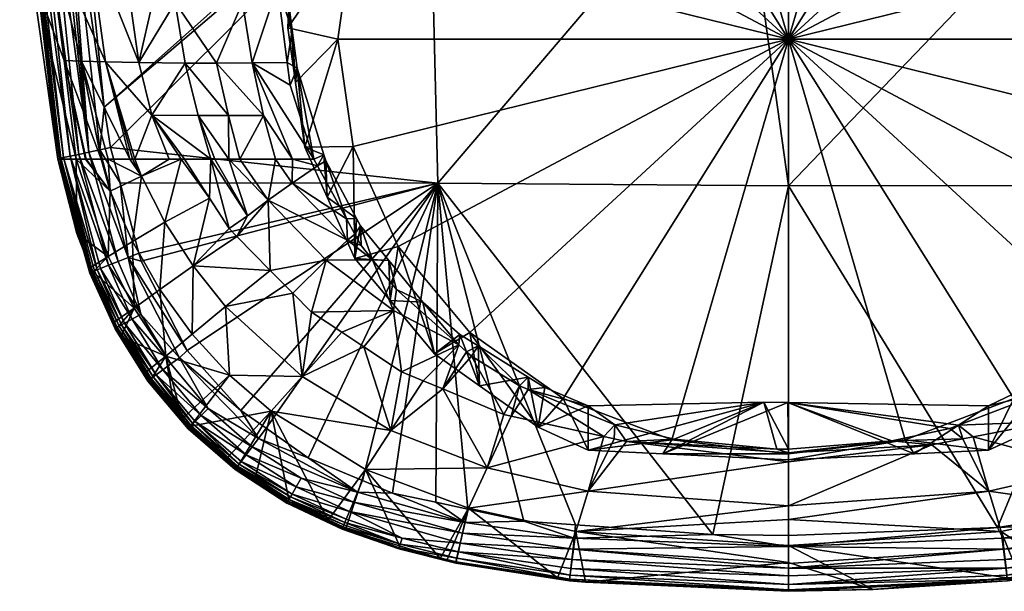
# Model space of a CAD drawing. Extents: x -0.025 to 0.025, y -0.163 to 0.025.
# Tile 1 of 67: x -0.018 to 0.005, y -0.163 to -0.149. Entities that reach past the tile are written whole.
import ezdxf

# ---------------------------------------------------------------- set-up
doc = ezdxf.new("R2010")
doc.units = 0
doc.layers.add('mesh', color=7, linetype='CONTINUOUS')

msp = doc.modelspace()

# ---------------------------------------------------------------- meshes
at = {"layer": 'mesh'}
mesh = msp.add_polyface(dxfattribs=at)
corners = [(-0.012213, -0.142149, 0.214943), (-0.011577, -0.144082, 0.214617), (-0.01134, -0.143398, 0.21447), (-0.011141, -0.14301, 0.214369), (-0.01246, -0.141265, 0.215081), (-0.012802, -0.141265, 0.21538), (-0.013434, -0.141265, 0.215934), (-0.013159, -0.146941, 0.216043), (-0.0093, -0.139999, 0.213534), (-0.009318, -0.1405, 0.213661), (-0.008215, -0.139237, 0.21328), (-0.009375, -0.140099, 0.213564), (-0.010234, -0.141235, 0.213904), (-0.009821, -0.141076, 0.213835), (-0.010391, -0.141542, 0.213985), (-0.010106, -0.141547, 0.213967), (-0.010605, -0.142373, 0.214197), (-0.010883, -0.143096, 0.214373), (-0.011488, -0.144669, 0.214754), (-0.012078, -0.146524, 0.215181), (-0.006081, -0.137728, 0.21284), (-0.004682, -0.138997, 0.207804), (-0.004682, -0.137783, 0.210664), (-0.005886, -0.139556, 0.208041), (-0.010278, -0.143599, 0.209757), (-0.010841, -0.144851, 0.210288), (-0.00928, -0.142402, 0.209249), (-0.008371, -0.141312, 0.208786), (-0.007087, -0.140404, 0.208401), (-0.002681, -0.13979, 0.207388), (-0.002898, -0.139081, 0.207606), (-0.005286, -0.140784, 0.207809), (-0.009239, -0.144422, 0.209354), (-0.011477, -0.146263, 0.210888), (-0.007522, -0.142363, 0.20848), (0.000114, -0.149393, 0.211464), (0.004677, -0.137692, 0.210625), (-0.004449, -0.137692, 0.210625), (0.000114, -0.139222, 0.207272), (-0.014295, -0.141265, 0.216687), (-0.00621, -0.137444, 0.212762), (-0.007482, -0.138296, 0.213011), (-0.007075, -0.138304, 0.212998), (-0.011763, -0.146038, 0.215067)]
mesh.append_faces([[corners[k] for k in face] for face in [(0, 1, 2, 2), (3, 0, 2, 2), (3, 4, 0, 0), (5, 0, 4, 4), (5, 6, 0, 0), (7, 0, 6, 6), (7, 1, 0, 0), (8, 9, 10, 10), (11, 9, 8, 8), (12, 9, 11, 11), (12, 13, 9, 9), (14, 13, 12, 12), (14, 15, 13, 13), (14, 16, 15, 15), (3, 16, 14, 14), (3, 17, 16, 16), (2, 17, 3, 3), (1, 17, 2, 2), (1, 18, 17, 17), (19, 18, 1, 1), (20, 21, 22, 22), (20, 23, 21, 21), (24, 16, 25, 25), (24, 15, 16, 16), (26, 15, 24, 24), (26, 13, 15, 15), (26, 9, 13, 13), (27, 9, 26, 26), (27, 10, 9, 9), (28, 10, 27, 27), (25, 17, 18, 18), (16, 17, 25, 25), (21, 29, 30, 30), (21, 31, 29, 29), (23, 31, 21, 21), (32, 25, 33, 33), (32, 24, 25, 25), (34, 24, 32, 32), (34, 26, 24, 24), (34, 27, 26, 26), (31, 27, 34, 34), (31, 28, 27, 27), (23, 28, 31, 31), (35, 29, 31, 31), (35, 34, 32, 32), (31, 34, 35, 35), (36, 37, 22, 22), (22, 30, 38, 38), (21, 30, 22, 22), (6, 39, 7, 7), (40, 41, 20, 20), (41, 42, 20, 20), (41, 10, 42, 42), (8, 10, 41, 41), (19, 43, 18, 18), (42, 23, 20, 20), (42, 28, 23, 23), (28, 42, 10, 10)]])
mesh = msp.add_polyface(dxfattribs=at)
corners = [(0.00773, -0.138342, 0.213027), (0.007756, -0.138647, 0.213101), (0.008192, -0.138682, 0.213128), (0.007366, -0.138372, 0.21302), (0.006863, -0.137704, 0.212836), (0.006608, -0.137837, 0.212863), (0.006362, -0.137715, 0.212832), (0.00491, -0.137783, 0.210664), (0.006114, -0.139556, 0.208041), (0.00491, -0.138997, 0.207804), (0.007315, -0.140404, 0.208401), (0.0086, -0.141312, 0.208786), (0.00291, -0.13979, 0.207388), (0.005514, -0.140784, 0.207809), (0.003127, -0.139081, 0.207606), (0.000114, -0.139452, 0.207244), (0.000114, -0.139222, 0.207272), (-0.002681, -0.13979, 0.207388), (-0.002898, -0.139081, 0.207606), (0.011928, -0.150427, 0.212655), (0.010914, -0.149393, 0.211464), (0.010546, -0.151966, 0.212556), (0.007751, -0.142363, 0.20848), (0.009508, -0.142402, 0.209249), (0.009467, -0.144422, 0.209354), (0.010507, -0.143599, 0.209757), (0.01107, -0.144851, 0.210288), (0.010546, -0.14682, 0.210372), (0.011895, -0.147587, 0.21145), (0.000114, -0.149393, 0.211464), (-0.004682, -0.137783, 0.210664), (0.004677, -0.137692, 0.210625), (0.000114, -0.152908, 0.233715), (0.00829, -0.144379, 0.233692), (0.008517, -0.152895, 0.233379), (0.000114, -0.144379, 0.233985), (0.008726, -0.144379, 0.233646), (-0.001078, -0.144379, 0.233979), (0.010827, -0.141828, 0.214073), (0.01042, -0.141638, 0.213997), (0.011114, -0.143103, 0.214366), (0.010659, -0.141578, 0.214), (0.009919, -0.140476, 0.213679), (0.009583, -0.140469, 0.213654), (0.0096, -0.140144, 0.213577)]
mesh.append_faces([[corners[k] for k in face] for face in [(0, 1, 2, 2), (0, 3, 1, 1), (4, 3, 0, 0), (4, 5, 3, 3), (5, 6, 7, 7), (8, 7, 9, 9), (8, 5, 7, 7), (10, 5, 8, 8), (10, 3, 5, 5), (11, 3, 10, 10), (11, 1, 3, 3), (12, 13, 9, 9), (14, 12, 9, 9), (14, 15, 12, 12), (16, 15, 14, 14), (16, 17, 15, 15), (18, 17, 16, 16), (19, 20, 21, 21), (13, 8, 9, 9), (13, 10, 8, 8), (22, 10, 13, 13), (22, 11, 10, 10), (22, 23, 11, 11), (24, 23, 22, 22), (24, 25, 23, 23), (24, 26, 25, 25), (27, 26, 24, 24), (20, 28, 27, 27), (29, 27, 24, 24), (29, 20, 27, 27), (21, 20, 29, 29), (29, 13, 12, 12), (29, 22, 13, 13), (24, 22, 29, 29), (29, 15, 17, 17), (12, 15, 29, 29), (30, 7, 31, 31), (7, 14, 9, 9), (7, 16, 14, 14), (30, 16, 7, 7), (32, 33, 34, 34), (35, 33, 32, 32), (33, 36, 34, 34), (32, 37, 35, 35), (38, 39, 40, 40), (41, 39, 38, 38), (42, 39, 41, 41), (42, 43, 39, 39), (44, 43, 42, 42), (2, 43, 44, 44), (2, 1, 43, 43), (25, 39, 23, 23), (26, 39, 25, 25), (26, 40, 39, 39), (23, 43, 11, 11), (39, 43, 23, 23), (43, 1, 11, 11)]])
mesh = msp.add_polyface(dxfattribs=at)
corners = [(-0.017245, -0.149905, 0.22673), (-0.016729, -0.152265, 0.226844), (-0.016713, -0.152265, 0.226741), (-0.018024, -0.147783, 0.231014), (-0.017395, -0.152265, 0.231072), (-0.016959, -0.152265, 0.228306), (-0.017637, -0.146829, 0.22659), (-0.01811, -0.146791, 0.231006), (-0.01831, -0.144482, 0.230987), (-0.016832, -0.149917, 0.224519), (-0.015674, -0.152265, 0.222724), (-0.016256, -0.149931, 0.222325), (-0.016187, -0.152265, 0.224705), (-0.016355, -0.152265, 0.225357), (-0.015143, -0.151215, 0.220347), (-0.015458, -0.149947, 0.22018), (-0.015549, -0.152265, 0.222437), (-0.015609, -0.152265, 0.222574), (-0.014725, -0.152266, 0.22055), (-0.015888, -0.146911, 0.219904), (-0.01689, -0.141265, 0.221547), (-0.01668, -0.146882, 0.22209), (-0.014342, -0.149962, 0.218133), (-0.013595, -0.149963, 0.217204), (-0.014585, -0.148512, 0.217958), (-0.014032, -0.151224, 0.218356), (-0.013302, -0.151224, 0.217458), (-0.013732, -0.152267, 0.218784), (-0.014765, -0.146935, 0.217828), (-0.013159, -0.146941, 0.216043), (-0.016957, -0.144379, 0.232705), (-0.00883, -0.144379, 0.233635), (-0.016286, -0.151022, 0.23273), (-0.017397, -0.152265, 0.231194), (-0.014295, -0.141265, 0.216687), (-0.008496, -0.144379, 0.233649), (-0.016132, -0.151989, 0.232731), (-0.017227, -0.144398, 0.232628), (-0.018298, -0.14448, 0.231252), (-0.017399, -0.152264, 0.231332), (-0.017097, -0.152196, 0.232167), (-0.018135, -0.144465, 0.231845), (-0.017961, -0.144451, 0.232125), (-0.017354, -0.152253, 0.231627), (-0.018292, -0.144478, 0.231396), (-0.018243, -0.144474, 0.231558), (-0.017256, -0.152231, 0.231899), (-0.017327, -0.152247, 0.231755), (-0.016654, -0.1521, 0.232561), (-0.016893, -0.152152, 0.232391), (-0.017692, -0.144431, 0.232392), (-0.01639, -0.152044, 0.232669), (-0.017351, -0.144407, 0.232592), (-0.017506, -0.144418, 0.232501)]
mesh.append_faces([[corners[k] for k in face] for face in [(0, 1, 2, 2), (3, 4, 5, 5), (0, 5, 1, 1), (0, 3, 5, 5), (6, 3, 0, 0), (6, 7, 3, 3), (8, 7, 6, 6), (9, 10, 11, 11), (9, 12, 10, 10), (13, 12, 9, 9), (14, 15, 11, 11), (11, 16, 14, 14), (11, 17, 16, 16), (10, 17, 11, 11), (16, 18, 14, 14), (19, 20, 21, 21), (22, 23, 24, 24), (25, 26, 22, 22), (25, 14, 27, 27), (22, 14, 25, 25), (22, 15, 14, 14), (24, 15, 22, 22), (24, 28, 15, 15), (29, 28, 24, 24), (19, 15, 28, 28), (21, 15, 19, 19), (21, 11, 15, 15), (6, 11, 21, 21), (6, 9, 11, 11), (0, 9, 6, 6), (0, 13, 9, 9), (2, 13, 0, 0), (30, 31, 32, 32), (3, 33, 4, 4), (29, 34, 28, 28), (32, 35, 36, 36), (37, 30, 32, 32), (38, 39, 33, 33), (3, 38, 33, 33), (7, 38, 3, 3), (40, 41, 42, 42), (43, 44, 45, 45), (39, 44, 43, 43), (39, 38, 44, 44), (40, 46, 41, 41), (45, 47, 43, 43), (45, 46, 47, 47), (41, 46, 45, 45), (48, 49, 50, 50), (37, 51, 48, 48), (32, 51, 37, 37), (36, 51, 32, 32), (48, 52, 37, 37), (48, 53, 52, 52), (50, 53, 48, 48), (49, 42, 50, 50), (40, 42, 49, 49)]])
mesh = msp.add_polyface(dxfattribs=at)
corners = [(-0.013159, -0.146941, 0.216043), (-0.012091, -0.146938, 0.215253), (-0.012078, -0.146524, 0.215181), (-0.012736, -0.149961, 0.216374), (-0.011896, -0.149951, 0.215775), (-0.012129, -0.148124, 0.215459), (-0.011827, -0.150493, 0.215869), (-0.011263, -0.152266, 0.216316), (-0.011769, -0.152266, 0.216672), (-0.012467, -0.151222, 0.216655), (-0.011577, -0.144082, 0.214617), (-0.012967, -0.148514, 0.216173), (-0.012113, -0.147621, 0.215372), (-0.013595, -0.149963, 0.217204), (-0.013302, -0.151224, 0.217458), (-0.013031, -0.152268, 0.217882), (-0.013295, -0.152268, 0.218135), (-0.014585, -0.148512, 0.217958), (-0.014342, -0.149962, 0.218133), (-0.014032, -0.151224, 0.218356), (-0.013635, -0.152267, 0.21864), (-0.011853, -0.148622, 0.215536), (-0.011823, -0.147625, 0.215356), (-0.011779, -0.149174, 0.215634), (-0.011658, -0.150083, 0.215795), (-0.011018, -0.152161, 0.216311), (-0.011886, -0.149122, 0.212102), (-0.011699, -0.150427, 0.212655), (-0.011666, -0.147587, 0.21145), (-0.010841, -0.144851, 0.210288), (-0.011488, -0.144669, 0.214754), (-0.011477, -0.146263, 0.210888), (-0.011477, -0.151981, 0.213315), (-0.010686, -0.149393, 0.211464), (-0.010318, -0.151966, 0.212556), (-0.010318, -0.14682, 0.210372), (-0.009239, -0.144422, 0.209354), (0.000114, -0.149393, 0.211464), (-0.012176, -0.152267, 0.217062), (-0.008289, -0.152845, 0.233383), (-0.008496, -0.144379, 0.233649), (-0.001078, -0.144379, 0.233979), (-0.016132, -0.151989, 0.232731), (-0.016286, -0.151022, 0.23273), (-0.00883, -0.144379, 0.233635), (0.000114, -0.152908, 0.233715), (-0.011763, -0.146038, 0.215067)]
mesh.append_faces([[corners[k] for k in face] for face in [(0, 1, 2, 2), (3, 4, 5, 5), (3, 6, 4, 4), (3, 7, 6, 6), (3, 8, 7, 7), (9, 8, 3, 3), (2, 10, 0, 0), (11, 5, 12, 12), (11, 3, 5, 5), (13, 3, 11, 11), (13, 9, 3, 3), (14, 9, 13, 13), (14, 15, 9, 9), (16, 15, 14, 14), (0, 12, 1, 1), (0, 11, 12, 12), (17, 11, 0, 0), (17, 13, 11, 11), (18, 14, 13, 13), (19, 16, 14, 14), (20, 16, 19, 19), (5, 21, 22, 22), (5, 23, 21, 21), (4, 23, 5, 5), (4, 24, 23, 23), (6, 24, 4, 4), (7, 24, 6, 6), (7, 25, 24, 24), (12, 22, 1, 1), (12, 5, 22, 22), (26, 21, 27, 27), (26, 22, 21, 21), (28, 22, 26, 26), (29, 30, 31, 31), (32, 24, 25, 25), (27, 24, 32, 32), (27, 23, 24, 24), (21, 23, 27, 27), (33, 32, 34, 34), (33, 27, 32, 32), (33, 26, 27, 27), (35, 26, 33, 33), (35, 28, 26, 26), (35, 31, 28, 28), (36, 31, 35, 35), (37, 36, 35, 35), (37, 33, 34, 34), (35, 33, 37, 37), (15, 38, 9, 9), (39, 40, 41, 41), (42, 40, 39, 39), (43, 44, 40, 40), (45, 39, 41, 41), (1, 46, 2, 2), (1, 22, 46, 46), (28, 46, 22, 22), (31, 46, 28, 28), (31, 30, 46, 46)]])
mesh = msp.add_polyface(dxfattribs=at)
corners = [(-0.008171, -0.157777, 0.21976), (-0.0076, -0.156883, 0.218121), (-0.007788, -0.156717, 0.218045), (-0.007483, -0.156987, 0.218169), (-0.006705, -0.158389, 0.219759), (-0.006328, -0.157702, 0.218556), (-0.006535, -0.158427, 0.219758), (-0.00612, -0.157787, 0.218612), (-0.004309, -0.158917, 0.219754), (-0.000163, -0.159222, 0.219652), (-0.002621, -0.158979, 0.21944), (-0.003771, -0.159036, 0.219753), (-0.008644, -0.15758, 0.21976), (-0.008289, -0.152845, 0.233383), (-0.006229, -0.160946, 0.232758), (-0.007572, -0.160659, 0.23276), (-0.004986, -0.161035, 0.232762), (-0.001701, -0.161269, 0.232773), (-0.008339, -0.160495, 0.232761), (-0.007103, -0.159669, 0.222453), (-0.009417, -0.158772, 0.222458), (-0.007765, -0.156471, 0.217952), (-0.008647, -0.155697, 0.217599), (-0.007323, -0.156746, 0.218099), (-0.00612, -0.157494, 0.218499), (-0.005726, -0.157739, 0.21863), (-0.004682, -0.15818, 0.218915), (-0.008371, -0.156933, 0.215417), (-0.007287, -0.157699, 0.215742), (-0.004682, -0.159248, 0.2164), (-0.005886, -0.158689, 0.216162), (-0.000478, -0.158092, 0.219123), (-0.002898, -0.159332, 0.216202), (0.0001, -0.158101, 0.219101), (0.000114, -0.159473, 0.215868), (-0.002681, -0.158996, 0.21554), (0.000114, -0.159335, 0.215684), (-0.005286, -0.158003, 0.215118), (-0.007522, -0.156423, 0.214448), (-0.009239, -0.154364, 0.213574), (0.000114, -0.149393, 0.211464), (-0.010318, -0.151966, 0.212556), (0.000114, -0.159308, 0.219794), (-0.004043, -0.158639, 0.219172), (-0.004065, -0.158971, 0.219753), (0.000114, -0.152908, 0.233715)]
mesh.append_faces([[corners[k] for k in face] for face in [(0, 1, 2, 2), (0, 3, 1, 1), (4, 3, 0, 0), (4, 5, 3, 3), (6, 5, 4, 4), (6, 7, 5, 5), (8, 7, 6, 6), (9, 10, 11, 11), (2, 12, 0, 0), (13, 14, 15, 15), (13, 16, 14, 14), (17, 16, 13, 13), (15, 18, 13, 13), (19, 6, 4, 4), (19, 8, 6, 6), (0, 19, 4, 4), (0, 20, 19, 19), (2, 21, 22, 22), (1, 21, 2, 2), (1, 23, 21, 21), (3, 23, 1, 1), (5, 23, 3, 3), (5, 24, 23, 23), (7, 24, 5, 5), (7, 25, 24, 24), (26, 25, 7, 7), (27, 21, 28, 28), (27, 22, 21, 21), (26, 29, 30, 30), (30, 25, 26, 26), (30, 24, 25, 25), (28, 24, 30, 30), (28, 23, 24, 24), (21, 23, 28, 28), (31, 29, 26, 26), (31, 32, 29, 29), (33, 34, 32, 32), (35, 32, 36, 36), (35, 29, 32, 32), (37, 29, 35, 35), (37, 30, 29, 29), (38, 30, 37, 37), (38, 28, 30, 30), (38, 27, 28, 28), (39, 27, 38, 38), (40, 41, 39, 39), (40, 37, 35, 35), (40, 38, 37, 37), (39, 38, 40, 40), (42, 9, 11, 11), (8, 43, 7, 7), (44, 43, 8, 8), (11, 43, 44, 44), (11, 10, 43, 43), (45, 17, 13, 13), (7, 43, 26, 26), (43, 31, 26, 26), (10, 31, 43, 43)]])
mesh = msp.add_polyface(dxfattribs=at)
corners = [(0.004297, -0.158973, 0.219794), (0.002593, -0.159024, 0.219477), (0.003548, -0.159119, 0.219794), (0.003981, -0.158722, 0.219235), (0.00419, -0.158642, 0.219181), (0.004543, -0.158926, 0.219793), (0.006434, -0.158558, 0.219792), (0.004917, -0.160231, 0.222443), (0.007332, -0.159673, 0.222452), (0.006764, -0.158432, 0.219791), (-0.002621, -0.158979, 0.21944), (-0.000163, -0.159222, 0.219652), (-0.000478, -0.158092, 0.219123), (0.0001, -0.158101, 0.219101), (0.00491, -0.15818, 0.218915), (0.006905, -0.157225, 0.218335), (0.007816, -0.156867, 0.218119), (0.00754, -0.156738, 0.218099), (0.006325, -0.157503, 0.218504), (0.00491, -0.159248, 0.2164), (0.006114, -0.158689, 0.216162), (0.007516, -0.157699, 0.215742), (0.003127, -0.159332, 0.216202), (-0.002898, -0.159332, 0.216202), (0.000114, -0.159473, 0.215868), (0.005514, -0.158003, 0.215118), (0.00291, -0.158996, 0.21554), (0.007751, -0.156423, 0.214448), (0.000114, -0.159335, 0.215684), (0.000114, -0.149393, 0.211464), (-0.002681, -0.158996, 0.21554), (0.009467, -0.154364, 0.213574), (0.000114, -0.152908, 0.233715), (0.005125, -0.161097, 0.23276), (0.000114, -0.161288, 0.232785), (0.008517, -0.152895, 0.233379), (0.007808, -0.16068, 0.23276), (0.000114, -0.159308, 0.219794), (0.000114, -0.159224, 0.219655), (0.006279, -0.157846, 0.218642), (0.008415, -0.157804, 0.219787), (0.007512, -0.157125, 0.21824), (0.000114, -0.159528, 0.220173), (0.000114, -0.16058, 0.222453), (-0.001701, -0.161269, 0.232773), (-0.003771, -0.159036, 0.219753)]
mesh.append_faces([[corners[k] for k in face] for face in [(0, 1, 2, 2), (0, 3, 1, 1), (0, 4, 3, 3), (5, 4, 0, 0), (6, 4, 5, 5), (7, 0, 2, 2), (7, 5, 0, 0), (8, 5, 7, 7), (8, 6, 5, 5), (9, 6, 8, 8), (10, 11, 12, 12), (13, 4, 14, 14), (13, 3, 4, 4), (1, 3, 13, 13), (15, 16, 17, 17), (18, 19, 14, 14), (18, 20, 19, 19), (20, 17, 21, 21), (20, 15, 17, 17), (18, 15, 20, 20), (22, 14, 19, 19), (22, 13, 14, 14), (13, 23, 12, 12), (22, 24, 13, 13), (19, 25, 26, 26), (25, 21, 27, 27), (25, 20, 21, 21), (19, 20, 25, 25), (26, 22, 19, 19), (26, 24, 22, 22), (28, 24, 26, 26), (28, 23, 24, 24), (29, 26, 25, 25), (29, 28, 26, 26), (30, 28, 29, 29), (29, 27, 31, 31), (25, 27, 29, 29), (32, 33, 34, 34), (35, 33, 32, 32), (35, 36, 33, 33), (37, 1, 38, 38), (2, 1, 37, 37), (6, 39, 4, 4), (9, 39, 6, 6), (40, 39, 9, 9), (40, 41, 39, 39), (2, 37, 42, 42), (42, 43, 2, 2), (37, 38, 11, 11), (34, 44, 32, 32), (37, 45, 42, 42), (13, 38, 1, 1), (12, 38, 13, 13), (12, 11, 38, 38), (18, 39, 15, 15), (14, 39, 18, 18), (14, 4, 39, 39), (39, 41, 15, 15)]])
mesh = msp.add_polyface(dxfattribs=at)
corners = [(0.008517, -0.152895, 0.233379), (0.012773, -0.158683, 0.232771), (0.010842, -0.159811, 0.232767), (0.014158, -0.157341, 0.232766), (0.008415, -0.157804, 0.219787), (0.007816, -0.156867, 0.218119), (0.007512, -0.157125, 0.21824), (0.008991, -0.157585, 0.219786), (0.00799, -0.15672, 0.218051), (0.010294, -0.156772, 0.219778), (0.009585, -0.155899, 0.218011), (0.011301, -0.156143, 0.219772), (0.011196, -0.154694, 0.217959), (0.010836, -0.156433, 0.219775), (0.010684, -0.153731, 0.216815), (0.012017, -0.152844, 0.21707), (0.011408, -0.152425, 0.216369), (0.01032, -0.154387, 0.21704), (0.010685, -0.154217, 0.217139), (0.010501, -0.154061, 0.216928), (0.010062, -0.154701, 0.217166), (0.009344, -0.155574, 0.217517), (0.011774, -0.157481, 0.222459), (0.009647, -0.158776, 0.222457), (0.008797, -0.155774, 0.217633), (0.00754, -0.156738, 0.218099), (0.006905, -0.157225, 0.218335), (0.010386, -0.153724, 0.216836), (0.011025, -0.152696, 0.216469), (0.011478, -0.152299, 0.216326), (0.011239, -0.152156, 0.216311), (0.011569, -0.151323, 0.216066), (0.007516, -0.157699, 0.215742), (0.0086, -0.156933, 0.215417), (0.011167, -0.153179, 0.213824), (0.010507, -0.154645, 0.214446), (0.009662, -0.155658, 0.214876), (0.011705, -0.151981, 0.213315), (0.010546, -0.151966, 0.212556), (0.009467, -0.154364, 0.213574), (0.007751, -0.156423, 0.214448), (0.000114, -0.149393, 0.211464), (0.008493, -0.160574, 0.23276), (0.007808, -0.16068, 0.23276), (0.009738, -0.154734, 0.217201)]
mesh.append_faces([[corners[k] for k in face] for face in [(0, 1, 2, 2), (3, 1, 0, 0), (4, 5, 6, 6), (7, 5, 4, 4), (7, 8, 5, 5), (9, 8, 7, 7), (9, 10, 8, 8), (10, 11, 12, 12), (10, 13, 11, 11), (9, 13, 10, 10), (14, 15, 16, 16), (17, 18, 19, 19), (17, 20, 18, 18), (10, 21, 8, 8), (10, 20, 21, 21), (12, 20, 10, 10), (12, 18, 20, 20), (15, 18, 12, 12), (15, 19, 18, 18), (14, 19, 15, 15), (22, 11, 13, 13), (4, 23, 7, 7), (13, 9, 22, 22), (24, 21, 20, 20), (24, 8, 21, 21), (25, 8, 24, 24), (25, 5, 8, 8), (26, 6, 5, 5), (19, 27, 17, 17), (19, 14, 27, 27), (16, 27, 14, 14), (16, 28, 27, 27), (29, 28, 16, 16), (29, 30, 28, 28), (29, 31, 30, 30), (32, 24, 33, 33), (32, 25, 24, 24), (28, 30, 34, 34), (35, 28, 34, 34), (35, 27, 28, 28), (36, 27, 35, 35), (31, 34, 30, 30), (31, 37, 34, 34), (38, 34, 37, 37), (39, 34, 38, 38), (39, 35, 34, 34), (39, 36, 35, 35), (40, 36, 39, 39), (40, 33, 36, 36), (40, 32, 33, 33), (41, 39, 38, 38), (42, 43, 0, 0), (20, 44, 24, 24), (17, 44, 20, 20), (17, 27, 44, 44), (33, 44, 36, 36), (33, 24, 44, 44), (36, 44, 27, 27)]])
mesh = msp.add_polyface(dxfattribs=at)
corners = [(-0.015143, -0.151215, 0.220347), (-0.014362, -0.152266, 0.219719), (-0.013732, -0.152267, 0.218784), (-0.014442, -0.152266, 0.219904), (-0.014725, -0.152266, 0.22055), (-0.014032, -0.151224, 0.218356), (-0.013635, -0.152267, 0.21864), (-0.013762, -0.153199, 0.21973), (-0.010451, -0.154212, 0.217131), (-0.011782, -0.15284, 0.217062), (-0.012354, -0.153252, 0.217897), (-0.013295, -0.152268, 0.218135), (-0.013031, -0.152268, 0.217882), (-0.012847, -0.153626, 0.218798), (-0.010965, -0.154691, 0.217954), (-0.012305, -0.154934, 0.219747), (-0.011766, -0.155483, 0.219751), (-0.013104, -0.154122, 0.21974), (-0.015452, -0.154524, 0.232745), (-0.015905, -0.152835, 0.232736), (-0.008289, -0.152845, 0.233383), (-0.015402, -0.154709, 0.232746), (-0.014297, -0.156852, 0.232762), (-0.016132, -0.151989, 0.232731), (-0.014156, -0.154825, 0.222449), (-0.013378, -0.155796, 0.222455), (-0.015392, -0.152675, 0.222434), (-0.015549, -0.152265, 0.222437), (-0.014829, -0.153781, 0.222442), (-0.015609, -0.152265, 0.222574), (-0.015674, -0.152265, 0.222724), (-0.015569, -0.155839, 0.228317), (-0.015975, -0.156313, 0.231163), (-0.015883, -0.156529, 0.231168), (-0.016036, -0.15617, 0.231159), (-0.014179, -0.156467, 0.225363), (-0.014955, -0.155395, 0.225359), (-0.015609, -0.154245, 0.225354), (-0.016142, -0.153036, 0.225348), (-0.016187, -0.152265, 0.224705), (-0.014808, -0.156994, 0.228321), (-0.011543, -0.157476, 0.222459), (-0.015709, -0.154624, 0.232695), (-0.015403, -0.155987, 0.232605), (-0.014482, -0.157027, 0.232719), (-0.015952, -0.15472, 0.232589), (-0.01618, -0.154811, 0.232423), (-0.015615, -0.156103, 0.232441), (-0.012467, -0.151222, 0.216655), (-0.012176, -0.152267, 0.217062), (-0.011769, -0.152266, 0.216672), (-0.013291, -0.153932, 0.219738)]
mesh.append_faces([[corners[k] for k in face] for face in [(0, 1, 2, 2), (0, 3, 1, 1), (0, 4, 3, 3), (5, 2, 6, 6), (2, 1, 7, 7), (8, 9, 10, 10), (11, 10, 12, 12), (11, 13, 10, 10), (6, 13, 11, 11), (2, 13, 6, 6), (14, 15, 16, 16), (10, 15, 14, 14), (10, 17, 15, 15), (13, 17, 10, 10), (18, 19, 20, 20), (20, 21, 18, 18), (20, 22, 21, 21), (23, 20, 19, 19), (7, 1, 3, 3), (24, 15, 17, 17), (25, 15, 24, 24), (25, 16, 15, 15), (26, 4, 27, 27), (26, 3, 4, 4), (28, 3, 26, 26), (28, 7, 3, 3), (24, 7, 28, 28), (26, 29, 30, 30), (27, 29, 26, 26), (31, 32, 33, 33), (34, 32, 31, 31), (24, 35, 25, 25), (24, 36, 35, 35), (28, 36, 24, 24), (28, 37, 36, 36), (26, 37, 28, 28), (26, 38, 37, 37), (39, 38, 26, 26), (31, 36, 37, 37), (40, 36, 31, 31), (40, 35, 36, 36), (41, 16, 25, 25), (42, 21, 22, 22), (42, 18, 21, 21), (19, 18, 42, 42), (43, 42, 44, 44), (43, 45, 42, 42), (46, 45, 43, 43), (43, 47, 46, 46), (48, 49, 50, 50), (49, 9, 50, 50), (10, 49, 12, 12), (10, 9, 49, 49), (2, 51, 13, 13), (7, 51, 2, 2), (13, 51, 17, 17), (24, 17, 51, 51), (24, 51, 7, 7)]])
mesh = msp.add_polyface(dxfattribs=at)
corners = [(-0.015392, -0.152675, 0.222434), (-0.015674, -0.152265, 0.222724), (-0.016187, -0.152265, 0.224705), (-0.016142, -0.153036, 0.225348), (-0.016729, -0.152265, 0.226844), (-0.016959, -0.152265, 0.228306), (-0.016713, -0.152265, 0.226741), (-0.016355, -0.152265, 0.225357), (-0.016937, -0.154046, 0.231109), (-0.017395, -0.152265, 0.231072), (-0.016191, -0.154604, 0.228312), (-0.016594, -0.154855, 0.231128), (-0.016547, -0.154966, 0.231131), (-0.015569, -0.155839, 0.228317), (-0.016036, -0.15617, 0.231159), (-0.015609, -0.154245, 0.225354), (-0.01662, -0.154993, 0.23152), (-0.0166, -0.154983, 0.231662), (-0.016, -0.156318, 0.231686), (-0.01645, -0.15492, 0.232076), (-0.016372, -0.154888, 0.232202), (-0.015794, -0.156201, 0.232222), (-0.016012, -0.15633, 0.231277), (-0.015975, -0.156313, 0.231163), (-0.016581, -0.154979, 0.231259), (-0.017397, -0.152265, 0.231194), (-0.015866, -0.156241, 0.232097), (-0.016515, -0.154947, 0.231942), (-0.015925, -0.156274, 0.231964), (-0.016565, -0.154968, 0.231803), (-0.01597, -0.1563, 0.231826), (-0.016017, -0.156329, 0.231546), (-0.016627, -0.154997, 0.231382), (-0.016021, -0.156332, 0.231409), (-0.015615, -0.156103, 0.232441), (-0.01618, -0.154811, 0.232423), (-0.01639, -0.152044, 0.232669), (-0.016132, -0.151989, 0.232731), (-0.015905, -0.152835, 0.232736), (-0.017097, -0.152196, 0.232167), (-0.017256, -0.152231, 0.231899), (-0.017327, -0.152247, 0.231755), (-0.017354, -0.152253, 0.231627), (-0.017399, -0.152264, 0.231332), (-0.015709, -0.154624, 0.232695), (-0.016654, -0.1521, 0.232561), (-0.015952, -0.15472, 0.232589), (-0.016893, -0.152152, 0.232391)]
mesh.append_faces([[corners[k] for k in face] for face in [(0, 1, 2, 2), (3, 4, 5, 5), (3, 6, 4, 4), (7, 6, 3, 3), (8, 5, 9, 9), (8, 10, 5, 5), (11, 10, 8, 8), (12, 10, 11, 11), (12, 13, 10, 10), (14, 13, 12, 12), (2, 7, 3, 3), (10, 3, 5, 5), (10, 15, 3, 3), (13, 15, 10, 10), (16, 17, 18, 18), (19, 20, 21, 21), (22, 14, 12, 12), (22, 23, 14, 14), (8, 24, 11, 11), (8, 25, 24, 24), (9, 25, 8, 8), (26, 19, 21, 21), (27, 19, 26, 26), (27, 28, 29, 29), (26, 28, 27, 27), (30, 29, 28, 28), (17, 29, 30, 30), (30, 18, 17, 17), (31, 16, 18, 18), (32, 16, 31, 31), (24, 12, 11, 11), (24, 22, 12, 12), (33, 22, 24, 24), (34, 20, 35, 35), (34, 21, 20, 20), (33, 32, 31, 31), (24, 32, 33, 33), (36, 37, 38, 38), (19, 39, 20, 20), (40, 39, 19, 19), (27, 40, 19, 19), (27, 29, 40, 40), (29, 41, 40, 40), (29, 42, 41, 41), (17, 42, 29, 29), (16, 42, 17, 17), (16, 43, 42, 42), (32, 43, 16, 16), (44, 36, 38, 38), (44, 45, 36, 36), (46, 45, 44, 44), (47, 45, 46, 46), (35, 47, 46, 46), (35, 39, 47, 47), (35, 20, 39, 39), (24, 43, 32, 32), (25, 43, 24, 24)]])
mesh = msp.add_polyface(dxfattribs=at)
corners = [(-0.012354, -0.153252, 0.217897), (-0.010965, -0.154691, 0.217954), (-0.010451, -0.154212, 0.217131), (-0.009354, -0.155896, 0.218005), (-0.007788, -0.156717, 0.218045), (-0.009283, -0.155393, 0.21744), (-0.009852, -0.154681, 0.217157), (-0.010479, -0.153694, 0.216802), (-0.011176, -0.152424, 0.21637), (-0.011782, -0.15284, 0.217062), (-0.011769, -0.152266, 0.216672), (-0.011263, -0.152266, 0.216316), (-0.010277, -0.154064, 0.216928), (-0.011766, -0.155483, 0.219751), (-0.011319, -0.155937, 0.219755), (-0.009161, -0.157364, 0.21976), (-0.008644, -0.15758, 0.21976), (-0.010061, -0.156769, 0.219758), (-0.010593, -0.156417, 0.219757), (-0.010126, -0.154338, 0.217021), (-0.013011, -0.158294, 0.232771), (-0.014297, -0.156852, 0.232762), (-0.008289, -0.152845, 0.233383), (-0.011398, -0.159425, 0.232769), (-0.012403, -0.15872, 0.23277), (-0.010098, -0.15997, 0.232765), (-0.009373, -0.160274, 0.232763), (-0.008339, -0.160495, 0.232761), (-0.009417, -0.158772, 0.222458), (-0.008171, -0.157777, 0.21976), (-0.011543, -0.157476, 0.222459), (-0.01228, -0.158313, 0.225363), (-0.011018, -0.152161, 0.216311), (-0.010973, -0.152308, 0.216347), (-0.010235, -0.153692, 0.216811), (-0.010144, -0.153864, 0.216869), (-0.009463, -0.154697, 0.217201), (-0.008647, -0.155697, 0.217599), (-0.011477, -0.151981, 0.213315), (-0.010938, -0.153179, 0.213824), (-0.010278, -0.154645, 0.214446), (-0.009434, -0.155658, 0.214876), (-0.008371, -0.156933, 0.215417), (-0.009239, -0.154364, 0.213574), (-0.010318, -0.151966, 0.212556)]
mesh.append_faces([[corners[k] for k in face] for face in [(0, 1, 2, 2), (3, 4, 5, 5), (6, 3, 5, 5), (7, 8, 9, 9), (10, 8, 11, 11), (10, 9, 8, 8), (2, 7, 9, 9), (12, 7, 2, 2), (1, 13, 14, 14), (4, 15, 16, 16), (3, 15, 4, 4), (3, 17, 15, 15), (18, 17, 3, 3), (3, 14, 18, 18), (3, 1, 14, 14), (6, 1, 3, 3), (6, 2, 1, 1), (19, 2, 6, 6), (19, 12, 2, 2), (20, 21, 22, 22), (22, 23, 24, 24), (25, 23, 22, 22), (22, 26, 25, 25), (22, 27, 26, 26), (16, 28, 29, 29), (30, 18, 14, 14), (30, 17, 18, 18), (28, 17, 30, 30), (28, 15, 17, 17), (16, 15, 28, 28), (31, 28, 30, 30), (14, 13, 30, 30), (8, 32, 11, 11), (8, 33, 32, 32), (7, 33, 8, 8), (7, 34, 33, 33), (12, 34, 7, 7), (12, 35, 34, 34), (19, 35, 12, 12), (6, 35, 19, 19), (6, 36, 35, 35), (5, 36, 6, 6), (5, 37, 36, 36), (4, 37, 5, 5), (38, 32, 39, 39), (39, 34, 40, 40), (39, 33, 34, 34), (32, 33, 39, 39), (41, 37, 42, 42), (41, 36, 37, 37), (40, 36, 41, 41), (40, 35, 36, 36), (34, 35, 40, 40), (43, 41, 42, 42), (43, 40, 41, 41), (44, 40, 43, 43), (44, 39, 40, 40), (44, 38, 39, 39)]])
mesh = msp.add_polyface(dxfattribs=at)
corners = [(-0.008289, -0.152845, 0.233383), (-0.012403, -0.15872, 0.23277), (-0.013011, -0.158294, 0.232771), (-0.013283, -0.157444, 0.225365), (-0.014216, -0.158668, 0.231201), (-0.01228, -0.158313, 0.225363), (-0.013091, -0.159641, 0.231202), (-0.012682, -0.159995, 0.231202), (-0.013338, -0.159428, 0.231202), (-0.011859, -0.160428, 0.231189), (-0.011543, -0.157476, 0.222459), (-0.013378, -0.155796, 0.222455), (-0.014179, -0.156467, 0.225363), (-0.0119, -0.160504, 0.231303), (-0.01092, -0.160923, 0.231175), (-0.013141, -0.159701, 0.231315), (-0.012584, -0.158962, 0.232728), (-0.014482, -0.157027, 0.232719), (-0.011398, -0.159425, 0.232769), (-0.010213, -0.160251, 0.232718), (-0.014102, -0.158557, 0.232248), (-0.013049, -0.15958, 0.232124), (-0.014158, -0.158613, 0.232123), (-0.013, -0.159516, 0.232249), (-0.01178, -0.160297, 0.232242), (-0.01182, -0.160367, 0.232117), (-0.013088, -0.159631, 0.231992), (-0.014204, -0.158659, 0.231991), (-0.013117, -0.15967, 0.231855), (-0.011852, -0.160424, 0.231984), (-0.011877, -0.160468, 0.231847), (-0.013137, -0.159696, 0.231716), (-0.014239, -0.158694, 0.231854), (-0.014261, -0.158717, 0.231716), (-0.013147, -0.159709, 0.231579), (-0.013148, -0.15971, 0.231444), (-0.014273, -0.158728, 0.231578), (-0.011902, -0.160512, 0.231569), (-0.011893, -0.160497, 0.231708), (-0.011904, -0.160514, 0.231434), (-0.014273, -0.15873, 0.231444), (-0.010582, -0.161135, 0.231552), (-0.014297, -0.156852, 0.232762), (-0.01288, -0.159356, 0.232466), (-0.011564, -0.159913, 0.232623), (-0.011681, -0.160121, 0.23246), (-0.012737, -0.159166, 0.232627), (-0.01396, -0.158415, 0.232464), (-0.013791, -0.158247, 0.232626)]
mesh.append_faces([[corners[k] for k in face] for face in [(0, 1, 2, 2), (3, 4, 5, 5), (5, 6, 7, 7), (5, 8, 6, 6), (4, 8, 5, 5), (7, 9, 5, 5), (5, 10, 3, 3), (3, 11, 12, 12), (10, 11, 3, 3), (13, 9, 7, 7), (13, 14, 9, 9), (15, 6, 8, 8), (4, 15, 8, 8), (2, 1, 16, 16), (17, 2, 16, 16), (18, 16, 1, 1), (18, 19, 16, 16), (20, 21, 22, 22), (23, 21, 20, 20), (23, 24, 21, 21), (25, 21, 24, 24), (26, 21, 25, 25), (26, 22, 21, 21), (27, 22, 26, 26), (26, 28, 27, 27), (26, 29, 28, 28), (25, 29, 26, 26), (30, 28, 29, 29), (31, 28, 30, 30), (31, 32, 28, 28), (33, 32, 31, 31), (34, 35, 36, 36), (34, 37, 35, 35), (38, 37, 34, 34), (15, 7, 6, 6), (15, 13, 7, 7), (39, 13, 15, 15), (35, 15, 40, 40), (35, 39, 15, 15), (37, 39, 35, 35), (37, 41, 39, 39), (17, 42, 2, 2), (43, 44, 45, 45), (43, 46, 44, 44), (47, 46, 43, 43), (47, 48, 46, 46), (16, 48, 17, 17), (16, 46, 48, 48), (19, 46, 16, 16), (19, 44, 46, 46), (43, 20, 47, 47), (43, 23, 20, 20), (45, 23, 43, 43), (45, 24, 23, 23), (38, 31, 30, 30), (34, 31, 38, 38), (34, 33, 31, 31), (36, 33, 34, 34)]])
mesh = msp.add_polyface(dxfattribs=at)
corners = [(-0.014808, -0.156994, 0.228321), (-0.015283, -0.157371, 0.231183), (-0.015162, -0.157539, 0.231186), (-0.015883, -0.156529, 0.231168), (-0.015569, -0.155839, 0.228317), (-0.013283, -0.157444, 0.225365), (-0.014418, -0.158494, 0.231201), (-0.014216, -0.158668, 0.231201), (-0.014581, -0.158353, 0.231201), (-0.014179, -0.156467, 0.225363), (-0.01524, -0.157593, 0.231432), (-0.015231, -0.157588, 0.231302), (-0.016012, -0.15633, 0.231277), (-0.014273, -0.15873, 0.231444), (-0.015975, -0.156313, 0.231163), (-0.015866, -0.156241, 0.232097), (-0.015794, -0.156201, 0.232222), (-0.015042, -0.157441, 0.232239), (-0.015107, -0.157489, 0.232114), (-0.015925, -0.156274, 0.231964), (-0.014158, -0.158613, 0.232123), (-0.014102, -0.158557, 0.232248), (-0.014204, -0.158659, 0.231991), (-0.015159, -0.157529, 0.231981), (-0.01597, -0.1563, 0.231826), (-0.015198, -0.157559, 0.231844), (-0.016, -0.156318, 0.231686), (-0.014239, -0.158694, 0.231854), (-0.013117, -0.15967, 0.231855), (-0.014261, -0.158717, 0.231716), (-0.015225, -0.15758, 0.231705), (-0.016017, -0.156329, 0.231546), (-0.016021, -0.156332, 0.231409), (-0.015238, -0.157591, 0.231567), (-0.014273, -0.158728, 0.231578), (-0.013148, -0.15971, 0.231444), (-0.013141, -0.159701, 0.231315), (-0.014482, -0.157027, 0.232719), (-0.015709, -0.154624, 0.232695), (-0.014297, -0.156852, 0.232762), (-0.01488, -0.15732, 0.232456), (-0.013791, -0.158247, 0.232626), (-0.01396, -0.158415, 0.232464), (-0.014688, -0.157178, 0.232618), (-0.015615, -0.156103, 0.232441), (-0.015403, -0.155987, 0.232605)]
mesh.append_faces([[corners[k] for k in face] for face in [(0, 1, 2, 2), (0, 3, 1, 1), (4, 3, 0, 0), (5, 6, 7, 7), (0, 6, 5, 5), (0, 8, 6, 6), (2, 8, 0, 0), (5, 9, 0, 0), (10, 11, 12, 12), (8, 2, 11, 11), (13, 11, 10, 10), (13, 8, 11, 11), (6, 8, 13, 13), (11, 3, 12, 12), (11, 1, 3, 3), (2, 1, 11, 11), (3, 14, 12, 12), (15, 16, 17, 17), (15, 18, 19, 19), (17, 18, 15, 15), (17, 20, 18, 18), (21, 20, 17, 17), (22, 18, 20, 20), (23, 18, 22, 22), (23, 19, 18, 18), (24, 19, 23, 23), (24, 25, 26, 26), (23, 25, 24, 24), (23, 27, 25, 25), (22, 27, 23, 23), (22, 28, 27, 27), (29, 25, 27, 27), (30, 25, 29, 29), (30, 26, 25, 25), (31, 26, 30, 30), (32, 10, 12, 12), (33, 10, 32, 32), (33, 13, 10, 10), (34, 13, 33, 33), (34, 35, 13, 13), (13, 7, 6, 6), (13, 36, 7, 7), (37, 38, 39, 39), (40, 41, 42, 42), (40, 43, 41, 41), (44, 43, 40, 40), (45, 43, 44, 44), (37, 43, 45, 45), (37, 41, 43, 43), (40, 16, 44, 44), (40, 17, 16, 16), (42, 17, 40, 40), (42, 21, 17, 17), (34, 30, 29, 29), (33, 30, 34, 34), (33, 31, 30, 30), (32, 31, 33, 33)]])
mesh = msp.add_polyface(dxfattribs=at)
corners = [(-0.01228, -0.158313, 0.225363), (-0.01092, -0.160923, 0.231175), (-0.010026, -0.159707, 0.225355), (-0.011859, -0.160428, 0.231189), (-0.008231, -0.161839, 0.231131), (-0.007557, -0.160635, 0.225343), (-0.009206, -0.16154, 0.231147), (-0.009417, -0.158772, 0.222458), (-0.007103, -0.159669, 0.222453), (-0.010514, -0.160976, 0.232104), (-0.01054, -0.161038, 0.231971), (-0.011852, -0.160424, 0.231984), (-0.00786, -0.161954, 0.231379), (-0.010584, -0.161139, 0.231416), (-0.010582, -0.16113, 0.231284), (-0.0119, -0.160504, 0.231303), (-0.010098, -0.15997, 0.232765), (-0.010213, -0.160251, 0.232718), (-0.011398, -0.159425, 0.232769), (-0.007642, -0.160979, 0.232706), (-0.009373, -0.160274, 0.232763), (-0.008339, -0.160495, 0.232761), (-0.00919, -0.161497, 0.231956), (-0.007831, -0.161831, 0.231944), (-0.009217, -0.161583, 0.231676), (-0.009145, -0.161351, 0.232217), (-0.007797, -0.161679, 0.232205), (-0.010404, -0.160712, 0.232449), (-0.007752, -0.161475, 0.232428), (-0.007699, -0.161236, 0.232597), (-0.010311, -0.160489, 0.232614), (-0.009226, -0.161609, 0.231396), (-0.007852, -0.161923, 0.231661), (-0.01182, -0.160367, 0.232117), (-0.01178, -0.160297, 0.232242), (-0.010482, -0.1609, 0.23223), (-0.011877, -0.160468, 0.231847), (-0.011893, -0.160497, 0.231708), (-0.010574, -0.161117, 0.231692), (-0.011902, -0.160512, 0.231569), (-0.01056, -0.161085, 0.231833), (-0.011904, -0.160514, 0.231434), (-0.010582, -0.161135, 0.231552), (-0.011564, -0.159913, 0.232623), (-0.011681, -0.160121, 0.23246), (-0.0105, -0.161144, 0.231168)]
mesh.append_faces([[corners[k] for k in face] for face in [(0, 1, 2, 2), (0, 3, 1, 1), (2, 4, 5, 5), (2, 6, 4, 4), (2, 7, 0, 0), (2, 8, 7, 7), (5, 8, 2, 2), (9, 10, 11, 11), (12, 4, 6, 6), (13, 14, 15, 15), (14, 1, 15, 15), (16, 17, 18, 18), (19, 20, 21, 21), (22, 23, 24, 24), (25, 26, 22, 22), (27, 28, 25, 25), (27, 29, 28, 28), (30, 29, 27, 27), (17, 19, 30, 30), (17, 20, 19, 19), (16, 20, 17, 17), (31, 12, 6, 6), (32, 12, 31, 31), (33, 34, 35, 35), (33, 9, 11, 11), (35, 9, 33, 33), (36, 11, 10, 10), (37, 38, 39, 39), (40, 38, 37, 37), (41, 13, 15, 15), (42, 13, 41, 41), (42, 31, 13, 13), (24, 31, 42, 42), (24, 32, 31, 31), (23, 32, 24, 24), (38, 42, 39, 39), (38, 24, 42, 42), (40, 24, 38, 38), (40, 22, 24, 24), (30, 43, 17, 17), (30, 44, 43, 43), (27, 44, 30, 30), (27, 34, 44, 44), (27, 35, 34, 34), (25, 35, 27, 27), (25, 9, 35, 35), (22, 9, 25, 25), (22, 10, 9, 9), (40, 10, 22, 22), (40, 36, 10, 10), (37, 36, 40, 40), (2, 1, 45, 45), (45, 6, 2, 2), (13, 45, 14, 14), (31, 45, 13, 13), (14, 45, 1, 1), (31, 6, 45, 45)]])
mesh = msp.add_polyface(dxfattribs=at)
corners = [(0.000114, -0.159528, 0.220173), (-0.003771, -0.159036, 0.219753), (-0.004687, -0.160227, 0.222444), (-0.004309, -0.158917, 0.219754), (-0.007103, -0.159669, 0.222453), (-0.004065, -0.158971, 0.219753), (-0.00542, -0.162303, 0.231099), (-0.007557, -0.160635, 0.225343), (-0.007854, -0.161922, 0.231126), (-0.004984, -0.161198, 0.225325), (-0.00513, -0.162348, 0.231096), (-0.00807, -0.161888, 0.231128), (-0.008231, -0.161839, 0.231131), (-0.004747, -0.162408, 0.231092), (0.000114, -0.161936, 0.226696), (0.000114, -0.162621, 0.231082), (-0.005134, -0.162379, 0.231355), (0.000114, -0.162629, 0.231209), (-0.00786, -0.161954, 0.231379), (-0.007642, -0.160979, 0.232706), (-0.008339, -0.160495, 0.232761), (-0.007572, -0.160659, 0.23276), (-0.00502, -0.161354, 0.232702), (-0.004986, -0.161035, 0.232762), (-0.001701, -0.161269, 0.232773), (-0.006229, -0.160946, 0.232758), (-0.007752, -0.161475, 0.232428), (-0.005077, -0.161867, 0.232416), (-0.007797, -0.161679, 0.232205), (-0.005049, -0.161619, 0.232588), (-0.007699, -0.161236, 0.232597), (-0.005118, -0.162239, 0.231927), (-0.007831, -0.161831, 0.231944), (-0.0051, -0.162078, 0.232191), (-0.00919, -0.161497, 0.231956), (-0.009145, -0.161351, 0.232217), (-0.010311, -0.160489, 0.232614), (-0.007852, -0.161923, 0.231661), (-0.00513, -0.162339, 0.231642), (0.000114, -0.161533, 0.225311), (0.000114, -0.160909, 0.223164), (0.000114, -0.16058, 0.222453), (0.000114, -0.162615, 0.231348), (0.000113, -0.161556, 0.232714), (0.000112, -0.161963, 0.232519), (0.000112, -0.162075, 0.232416), (0.000113, -0.162467, 0.231928), (0.000114, -0.162594, 0.231568), (0.000112, -0.162261, 0.232247)]
mesh.append_faces([[corners[k] for k in face] for face in [(0, 1, 2, 2), (2, 3, 4, 4), (2, 5, 3, 3), (1, 5, 2, 2), (6, 7, 8, 8), (6, 9, 7, 7), (10, 9, 6, 6), (7, 11, 8, 8), (7, 12, 11, 11), (13, 9, 10, 10), (13, 14, 9, 9), (15, 14, 13, 13), (7, 2, 4, 4), (9, 2, 7, 7), (13, 10, 16, 16), (17, 13, 16, 16), (16, 8, 18, 18), (16, 6, 8, 8), (10, 6, 16, 16), (18, 11, 12, 12), (8, 11, 18, 18), (19, 20, 21, 21), (22, 23, 24, 24), (22, 25, 23, 23), (26, 27, 28, 28), (26, 29, 27, 27), (30, 29, 26, 26), (30, 22, 29, 29), (19, 22, 30, 30), (19, 25, 22, 22), (21, 25, 19, 19), (28, 31, 32, 32), (28, 33, 31, 31), (27, 33, 28, 28), (34, 28, 32, 32), (35, 26, 28, 28), (36, 19, 30, 30), (37, 16, 18, 18), (38, 16, 37, 37), (32, 38, 37, 37), (31, 38, 32, 32), (14, 39, 9, 9), (9, 40, 41, 41), (9, 41, 2, 2), (17, 16, 42, 42), (43, 22, 24, 24), (43, 29, 22, 22), (44, 29, 43, 43), (29, 45, 27, 27), (44, 45, 29, 29), (31, 46, 47, 47), (33, 46, 31, 31), (48, 46, 33, 33), (47, 42, 38, 38), (27, 48, 33, 33), (45, 48, 27, 27), (38, 42, 16, 16), (31, 47, 38, 38)]])
mesh = msp.add_polyface(dxfattribs=at)
corners = [(0.000114, -0.161936, 0.226696), (0.000114, -0.162621, 0.231082), (0.002144, -0.162589, 0.23108), (0.005212, -0.161197, 0.225325), (0.006685, -0.162191, 0.231108), (0.007784, -0.160635, 0.225343), (0.005649, -0.162282, 0.231101), (0.005357, -0.162308, 0.2311), (0.004917, -0.160231, 0.222443), (0.000114, -0.160909, 0.223164), (0.007332, -0.159673, 0.222452), (0.00533, -0.162077, 0.232192), (0.008026, -0.161679, 0.232207), (0.008044, -0.161762, 0.23208), (0.008088, -0.16195, 0.231243), (0.005363, -0.162378, 0.231355), (0.008069, -0.161869, 0.231128), (0.000114, -0.162629, 0.231209), (0.005347, -0.162238, 0.231928), (0.00806, -0.161831, 0.231945), (0.008081, -0.161923, 0.231662), (0.005359, -0.162338, 0.231643), (0.008072, -0.161885, 0.231805), (0.008086, -0.161946, 0.23152), (0.008088, -0.161955, 0.231379), (0.007927, -0.161234, 0.232598), (0.005248, -0.161351, 0.232703), (0.00787, -0.160977, 0.232707), (0.005278, -0.161617, 0.232589), (0.00798, -0.161474, 0.232429), (0.005306, -0.161865, 0.232417), (-0.004747, -0.162408, 0.231092), (0.000114, -0.16058, 0.222453), (0.003548, -0.159119, 0.219794), (0.000114, -0.161533, 0.225311), (0.000114, -0.159528, 0.220173), (-0.004687, -0.160227, 0.222444), (-0.004984, -0.161198, 0.225325), (0.000113, -0.161556, 0.232714), (0.000114, -0.161288, 0.232785), (0.005125, -0.161097, 0.23276), (0.000114, -0.162615, 0.231348), (0.000114, -0.162594, 0.231568), (0.000113, -0.162467, 0.231928), (0.000112, -0.162261, 0.232247), (0.000112, -0.162075, 0.232416), (0.000112, -0.161963, 0.232519), (0.007808, -0.16068, 0.23276), (-0.001701, -0.161269, 0.232773)]
mesh.append_faces([[corners[k] for k in face] for face in [(0, 1, 2, 2), (3, 4, 5, 5), (3, 6, 4, 4), (7, 6, 3, 3), (3, 8, 9, 9), (5, 8, 3, 3), (5, 10, 8, 8), (11, 12, 13, 13), (14, 4, 15, 15), (14, 16, 4, 4), (15, 7, 2, 2), (15, 6, 7, 7), (4, 6, 15, 15), (17, 2, 1, 1), (18, 13, 19, 19), (18, 11, 13, 13), (20, 21, 22, 22), (23, 21, 20, 20), (23, 15, 21, 21), (24, 15, 23, 23), (24, 14, 15, 15), (25, 26, 27, 27), (25, 28, 26, 26), (29, 28, 25, 25), (29, 30, 28, 28), (30, 12, 11, 11), (29, 12, 30, 30), (22, 18, 19, 19), (21, 18, 22, 22), (1, 31, 17, 17), (8, 32, 9, 9), (33, 32, 8, 8), (34, 7, 3, 3), (34, 2, 7, 7), (0, 2, 34, 34), (3, 9, 34, 34), (35, 36, 32, 32), (37, 34, 9, 9), (38, 39, 40, 40), (17, 41, 2, 2), (41, 15, 2, 2), (42, 15, 41, 41), (21, 42, 43, 43), (15, 42, 21, 21), (11, 44, 45, 45), (28, 46, 38, 38), (28, 45, 46, 46), (30, 45, 28, 28), (26, 38, 40, 40), (28, 38, 26, 26), (43, 11, 18, 18), (43, 44, 11, 11), (27, 40, 47, 47), (27, 26, 40, 40), (30, 11, 45, 45), (21, 43, 18, 18), (48, 39, 38, 38)]])

doc.saveas('drawing.dxf')
